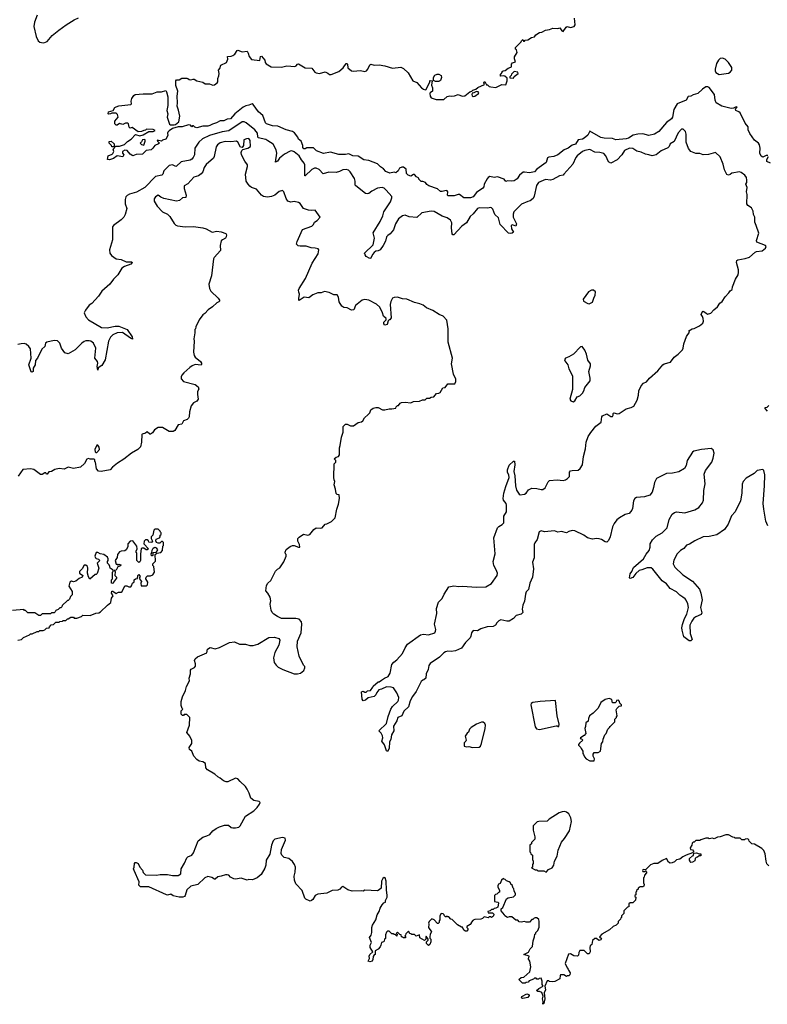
# Model space of a CAD drawing. Extents: x 2206940 to 2356632, y 511582 to 673215.
# Tile 11 of 228: x 2251646 to 2260547, y 532330 to 544055. Entities that reach past the tile are written whole.
import ezdxf

# ---------------------------------------------------------------- set-up
doc = ezdxf.new("R2010")
doc.units = 0

msp = doc.modelspace()

# ---------------------------------------------------------------- linework, layer by layer
at = {"layer": '0CON10XD'}
for points in [[(2251853, 544107), (2251821, 544025), (2251816, 543975), (2251843, 543853), (2251865, 543802), (2251885, 543786), (2251905, 543782), (2251935, 543781), (2251975, 543794), (2252034, 543866), (2252111, 543929), (2252200, 543995), (2252295, 544052), (2252347, 544077)], [(2256819, 541959), (2256747, 541957), (2256740, 541965), (2256742, 542005), (2256735, 542018), (2256725, 542022), (2256675, 542008), (2256658, 542008), (2256622, 542042), (2256516, 542076), (2256494, 542094), (2256477, 542117), (2256445, 542130), (2256425, 542130), (2256400, 542155), (2256398, 542168), (2256370, 542185), (2256345, 542210), (2256335, 542210), (2256305, 542192), (2256270, 542205), (2256252, 542225), (2256248, 542275), (2256215, 542298), (2256195, 542298), (2256170, 542285), (2256152, 542255), (2256125, 542232), (2256105, 542238), (2256055, 542228), (2256005, 542248), (2255979, 542279), (2255942, 542302), (2255907, 542337), (2255805, 542377), (2255745, 542387), (2255675, 542428), (2255613, 542433), (2255565, 542458), (2255525, 542450), (2255445, 542449), (2255345, 542476), (2255262, 542462), (2255180, 542495), (2255145, 542530), (2255065, 542528), (2255045, 542518), (2255028, 542518), (2255018, 542535), (2255017, 542557), (2254997, 542607), (2254965, 542632), (2254958, 542655), (2254918, 542708), (2254895, 542724), (2254820, 542745), (2254719, 542789), (2254655, 542791), (2254585, 542816), (2254574, 542825), (2254540, 542915), (2254489, 542959), (2254426, 543046), (2254415, 543053), (2254374, 543036), (2254340, 543030), (2254308, 543012), (2254208, 542932), (2254155, 542874), (2254115, 542872), (2254075, 542852), (2254035, 542851), (2253990, 542825), (2253940, 542810), (2253912, 542795), (2253885, 542788), (2253825, 542788), (2253755, 542769), (2253730, 542775), (2253715, 542790), (2253705, 542790), (2253695, 542780), (2253678, 542798), (2253655, 542802), (2253581, 542779), (2253535, 542779), (2253465, 542760), (2253427, 542733), (2253412, 542715), (2253408, 542705), (2253410, 542675), (2253386, 542634), (2253348, 542622), (2253335, 542610), (2253285, 542620), (2253288, 542608), (2253310, 542585), (2253300, 542575), (2253255, 542558), (2253233, 542525), (2253210, 542505), (2253152, 542498), (2253107, 542453), (2253035, 542448), (2252995, 542432), (2252962, 542452), (2252925, 542498), (2252898, 542502), (2252872, 542485), (2252870, 542465), (2252888, 542445), (2252875, 542422), (2252808, 542432), (2252765, 542402), (2252715, 542388), (2252692, 542392), (2252700, 542435), (2252747, 542453), (2252757, 542463), (2252768, 542485), (2252760, 542515), (2252792, 542548), (2252835, 542550), (2252895, 542568), (2252930, 542605), (2252975, 542633), (2253025, 542688), (2253075, 542670), (2253118, 542682), (2253185, 542722), (2253235, 542723), (2253260, 542735), (2253235, 542748), (2253155, 542750), (2253145, 542740), (2253123, 542737), (2253095, 542722), (2253055, 542718), (2252985, 542770), (2252960, 542765), (2252950, 542775), (2252940, 542815), (2252932, 542822), (2252908, 542822), (2252875, 542808), (2252835, 542818), (2252805, 542800), (2252795, 542800), (2252780, 542815), (2252780, 542845), (2252820, 542895), (2252810, 542925), (2252795, 542940), (2252745, 542940), (2252728, 542932), (2252705, 542930), (2252700, 542935), (2252705, 542958), (2252758, 542972), (2252781, 543009), (2252795, 543018), (2252825, 543028), (2252970, 543045), (2252978, 543055), (2252973, 543085), (2252983, 543115), (2253005, 543152), (2253022, 543165), (2253116, 543174), (2253225, 543174), (2253285, 543197), (2253335, 543196), (2253385, 543210), (2253396, 543195), (2253409, 543135), (2253411, 543035), (2253398, 542975), (2253411, 542935), (2253404, 542895), (2253420, 542835), (2253431, 542811), (2253442, 542802), (2253485, 542802), (2253502, 542808), (2253542, 542838), (2253554, 542905), (2253538, 542978), (2253521, 543025), (2253527, 543065), (2253521, 543145), (2253528, 543205), (2253505, 543270), (2253504, 543325), (2253515, 543340), (2253545, 543338), (2253575, 543358), (2253635, 543360), (2253650, 543355), (2253665, 543342), (2253685, 543340), (2253712, 543348), (2253725, 543346), (2253755, 543327), (2253825, 543310), (2253855, 543292), (2253905, 543293), (2253947, 543277), (2253965, 543280), (2253998, 543302), (2254006, 543315), (2254006, 543354), (2254018, 543385), (2254020, 543415), (2254012, 543455), (2254030, 543475), (2254040, 543515), (2254107, 543545), (2254123, 543583), (2254122, 543618), (2254165, 543621), (2254185, 543629), (2254206, 543644), (2254235, 543688), (2254245, 543692), (2254295, 543672), (2254355, 543680), (2254368, 543658), (2254378, 543615), (2254405, 543580), (2254505, 543570), (2254513, 543617), (2254525, 543620), (2254563, 543575), (2254570, 543545), (2254581, 543531), (2254640, 543495), (2254765, 543491), (2254825, 543507), (2254921, 543499), (2254936, 543504), (2254954, 543526), (2254965, 543530), (2255045, 543481), (2255125, 543477), (2255160, 543430), (2255175, 543421), (2255215, 543416), (2255285, 543436), (2255315, 543418), (2255335, 543403), (2255355, 543401), (2255445, 543437), (2255498, 543482), (2255535, 543532), (2255545, 543532), (2255550, 543525), (2255555, 543482), (2255596, 543446), (2255615, 543441), (2255705, 543448), (2255755, 543440), (2255774, 543446), (2255792, 543465), (2255813, 543517), (2255826, 543524), (2255865, 543514), (2255925, 543516), (2255995, 543506), (2256085, 543479), (2256185, 543489), (2256215, 543473), (2256272, 543422), (2256325, 543326), (2256375, 543307), (2256430, 543245), (2256455, 543228), (2256475, 543221), (2256486, 543224), (2256530, 543315), (2256530, 543325), (2256535, 543330), (2256558, 543328), (2256548, 543275), (2256560, 543245), (2256560, 543205), (2256534, 543186), (2256530, 543175), (2256533, 543145), (2256545, 543123), (2256605, 543106), (2256695, 543104), (2256735, 543141), (2256768, 543148), (2256785, 543144), (2256823, 543147), (2256865, 543163), (2256915, 543143), (2256945, 543150), (2257005, 543194), (2257028, 543202), (2257043, 543217), (2257075, 543229), (2257102, 543248), (2257180, 543285), (2257172, 543305), (2257185, 543320), (2257205, 543280), (2257215, 543280), (2257235, 543260), (2257255, 543254), (2257315, 543248), (2257385, 543283), (2257435, 543280), (2257448, 543325), (2257448, 543358), (2257422, 543382), (2257405, 543388), (2257375, 543382), (2257368, 543395), (2257390, 543425), (2257392, 543438), (2257403, 543447), (2257425, 543448), (2257462, 543478), (2257495, 543490), (2257500, 543495), (2257500, 543525), (2257515, 543540), (2257550, 543555), (2257538, 543588), (2257538, 543612), (2257568, 543665), (2257560, 543695), (2257550, 543705), (2257550, 543725), (2257618, 543792), (2257620, 543805), (2257635, 543820), (2257645, 543800), (2257655, 543800), (2257665, 543810), (2257696, 543814), (2257738, 543842), (2257775, 543850), (2257790, 543875), (2257835, 543902), (2257862, 543908), (2257905, 543932), (2257955, 543938), (2257994, 543956), (2258055, 543952), (2258075, 543960), (2258101, 543921), (2258115, 543913), (2258154, 543966), (2258165, 543972), (2258205, 543964), (2258248, 543972), (2258258, 543995), (2258252, 544075)], [(2259975, 543404), (2260085, 543418), (2260105, 543429), (2260126, 543455), (2260123, 543485), (2260087, 543545), (2260045, 543584), (2260015, 543596), (2259986, 543594), (2259966, 543575), (2259943, 543535), (2259926, 543465), (2259926, 543445), (2259936, 543426), (2259975, 543404)], [(2256633, 543317), (2256597, 543317), (2256572, 543332), (2256573, 543367), (2256590, 543395), (2256615, 543408), (2256635, 543408), (2256665, 543390), (2256668, 543365), (2256655, 543330), (2256645, 543322), (2256633, 543317)], [(2257525, 543360), (2257532, 543378), (2257580, 543415), (2257575, 543430), (2257535, 543440), (2257500, 543405), (2257498, 543392), (2257480, 543375), (2257482, 543362), (2257525, 543360)], [(2260555, 542437), (2260535, 542437), (2260495, 542417), (2260475, 542428), (2260457, 542465), (2260464, 542525), (2260456, 542566), (2260444, 542585), (2260395, 542619), (2260340, 542700), (2260321, 542745), (2260320, 542780), (2260285, 542823), (2260224, 542944), (2260208, 542958), (2260172, 542975), (2260170, 542995), (2260190, 543015), (2260175, 543018), (2260145, 543000), (2260115, 542997), (2260004, 543024), (2259939, 543065), (2259927, 543097), (2259918, 543165), (2259855, 543247), (2259840, 543255), (2259816, 543254), (2259775, 543229), (2259721, 543175), (2259665, 543161), (2259635, 543144), (2259605, 543142), (2259582, 543098), (2259475, 543053), (2259435, 542985), (2259417, 542895), (2259407, 542875), (2259345, 542829), (2259255, 542722), (2259205, 542692), (2259135, 542674), (2259065, 542694), (2259005, 542693), (2258952, 542678), (2258896, 542645), (2258867, 542635), (2258745, 542623), (2258705, 542641), (2258604, 542644), (2258565, 542654), (2258435, 542726), (2258409, 542681), (2258366, 542645), (2258345, 542633), (2258295, 542623), (2258265, 542573), (2258225, 542561), (2258176, 542524), (2258128, 542505), (2258053, 542447), (2258005, 542426), (2257945, 542417), (2257930, 542410), (2257914, 542355), (2257805, 542275), (2257776, 542245), (2257715, 542233), (2257655, 542241), (2257642, 542238), (2257597, 542205), (2257569, 542161), (2257534, 542136), (2257505, 542131), (2257455, 542138), (2257435, 542130), (2257414, 542154), (2257335, 542183), (2257295, 542177), (2257245, 542187), (2257224, 542176), (2257212, 542158), (2257178, 542095), (2257173, 542065), (2257162, 542048), (2257083, 541997), (2257046, 541944), (2257015, 541933), (2256935, 541932), (2256884, 541974), (2256865, 541974), (2256819, 541959)], [(2257045, 543140), (2257065, 543144), (2257110, 543175), (2257113, 543185), (2257106, 543195), (2257085, 543200), (2257055, 543184), (2257035, 543182), (2257031, 543165), (2257035, 543148), (2257045, 543140)], [(2260414, 541604), (2260397, 541645), (2260397, 541705), (2260382, 541735), (2260378, 541775), (2260358, 541815), (2260314, 541844), (2260304, 541864), (2260308, 541975), (2260298, 542005), (2260308, 542055), (2260292, 542095), (2260302, 542118), (2260302, 542145), (2260298, 542175), (2260280, 542205), (2260235, 542236), (2260215, 542242), (2260125, 542227), (2260105, 542210), (2260085, 542203), (2260065, 542210), (2260036, 542266), (2260021, 542335), (2259985, 542420), (2259932, 542472), (2259845, 542448), (2259785, 542444), (2259745, 542460), (2259695, 542462), (2259636, 542486), (2259610, 542520), (2259583, 542595), (2259583, 542693), (2259573, 542725), (2259545, 542753), (2259525, 542750), (2259485, 542707), (2259437, 542603), (2259392, 542575), (2259377, 542545), (2259361, 542529), (2259285, 542492), (2259225, 542446), (2259175, 542434), (2259135, 542447), (2259095, 542452), (2259045, 542477), (2258995, 542491), (2258945, 542521), (2258905, 542525), (2258845, 542497), (2258815, 542445), (2258761, 542385), (2258685, 542348), (2258655, 542363), (2258625, 542435), (2258600, 542460), (2258555, 542475), (2258495, 542476), (2258435, 542508), (2258373, 542497), (2258345, 542487), (2258282, 542435), (2258267, 542413), (2258233, 542335), (2258126, 542214), (2258115, 542205), (2258072, 542195), (2257995, 542151), (2257965, 542146), (2257905, 542151), (2257824, 542116), (2257801, 542079), (2257772, 541955), (2257758, 541925), (2257725, 541896), (2257695, 541891), (2257622, 541858), (2257531, 541765), (2257521, 541739), (2257523, 541705), (2257561, 541625), (2257553, 541597), (2257515, 541612), (2257499, 541605), (2257503, 541563), (2257524, 541525), (2257509, 541511), (2257485, 541507), (2257464, 541514), (2257365, 541615), (2257345, 541695), (2257305, 541735), (2257278, 541798), (2257265, 541814), (2257255, 541818), (2257215, 541812), (2257116, 541814), (2257095, 541805), (2257047, 541745), (2257009, 541711), (2256965, 541635), (2256911, 541595), (2256815, 541495), (2256805, 541495), (2256797, 541505), (2256788, 541575), (2256790, 541635), (2256777, 541667), (2256735, 541695), (2256675, 541715), (2256579, 541769), (2256545, 541775), (2256435, 541755), (2256375, 541700), (2256285, 541707), (2256235, 541726), (2256205, 541720), (2256158, 541685), (2256120, 541625), (2256095, 541554), (2256058, 541505), (2256028, 541485), (2256015, 541469), (2256002, 541418), (2255975, 541367), (2255936, 541315), (2255915, 541302), (2255885, 541297), (2255865, 541282), (2255845, 541258), (2255825, 541214), (2255815, 541211), (2255772, 541235), (2255758, 541255), (2255753, 541275), (2255853, 541375), (2255870, 541455), (2255853, 541517), (2255937, 541653), (2255970, 541720), (2255982, 541765), (2256062, 541885), (2256078, 541935), (2256075, 541948), (2256010, 542025), (2255985, 542047), (2255963, 542057), (2255905, 542047), (2255838, 542012), (2255805, 541986), (2255785, 541980), (2255765, 541985), (2255647, 542075), (2255641, 542085), (2255642, 542132), (2255632, 542165), (2255582, 542245), (2255559, 542265), (2255535, 542270), (2255495, 542267), (2255455, 542248), (2255415, 542237), (2255325, 542240), (2255258, 542218), (2255213, 542273), (2255176, 542286), (2255155, 542286), (2255125, 542272), (2255046, 542195), (2255040, 542195), (2255043, 542325), (2255035, 542345), (2255000, 542385), (2254974, 542435), (2254915, 542482), (2254885, 542492), (2254865, 542491), (2254801, 542455), (2254741, 542405), (2254715, 542369), (2254690, 542360), (2254709, 542465), (2254701, 542505), (2254664, 542574), (2254602, 542612), (2254575, 542628), (2254487, 542647), (2254480, 542660), (2254476, 542705), (2254445, 542745), (2254344, 542825), (2254317, 542837), (2254295, 542837), (2254135, 542732), (2254055, 542719), (2253905, 542675), (2253824, 542636), (2253780, 542595), (2253732, 542525), (2253726, 542445), (2253713, 542415), (2253696, 542394), (2253675, 542383), (2253568, 542362), (2253515, 542311), (2253505, 542308), (2253465, 542327), (2253425, 542318), (2253364, 542255), (2253352, 542215), (2253338, 542202), (2253265, 542189), (2253135, 542056), (2253037, 542003), (2252952, 541978), (2252925, 541963), (2252912, 541945), (2252903, 541915), (2252903, 541863), (2252922, 541805), (2252903, 541735), (2252886, 541705), (2252855, 541671), (2252764, 541606), (2252751, 541589), (2252751, 541435), (2252715, 541315), (2252719, 541275), (2252739, 541245), (2252795, 541206), (2252855, 541198), (2252915, 541173), (2252980, 541170), (2252984, 541164), (2252971, 541145), (2252895, 541115), (2252862, 541098), (2252815, 541017), (2252765, 540965), (2252718, 540905), (2252625, 540822), (2252585, 540764), (2252505, 540677), (2252474, 540656), (2252428, 540595), (2252414, 540565), (2252434, 540515), (2252465, 540479), (2252619, 540389), (2252687, 540387), (2252785, 540405), (2252825, 540406), (2252927, 540367), (2252985, 540278), (2252988, 540252), (2252965, 540261), (2252871, 540331), (2252805, 540325), (2252755, 540303), (2252726, 540275), (2252705, 540225), (2252665, 540005), (2252625, 539938), (2252582, 539908), (2252575, 539880), (2252570, 539925), (2252578, 539965), (2252572, 539985), (2252542, 540025), (2252552, 540145), (2252525, 540203), (2252495, 540225), (2252475, 540231), (2252435, 540232), (2252415, 540224), (2252385, 540202), (2252305, 540122), (2252225, 540076), (2252185, 540087), (2252145, 540145), (2252125, 540203), (2252095, 540232), (2252055, 540236), (2251971, 540215), (2251955, 540202), (2251944, 540165), (2251910, 540130), (2251860, 540025), (2251836, 539995), (2251831, 539945), (2251806, 539905), (2251805, 539865), (2251795, 539858), (2251782, 539862), (2251755, 539945), (2251783, 540025), (2251775, 540135), (2251756, 540165), (2251725, 540191), (2251698, 540198), (2251664, 540196), (2251625, 540187)], [(2254678, 536702), (2254730, 536685), (2254742, 536665), (2254733, 536605), (2254685, 536518), (2254668, 536455), (2254675, 536402), (2254698, 536368), (2254724, 536344), (2254778, 536315), (2254915, 536264), (2254955, 536264), (2254988, 536275), (2255028, 536305), (2255042, 536335), (2255042, 536352), (2255025, 536370), (2254972, 536475), (2254948, 536585), (2254952, 536655), (2254996, 536754), (2255007, 536855), (2255003, 536885), (2254972, 536915), (2254935, 536926), (2254765, 536926), (2254715, 536947), (2254672, 536975), (2254653, 536995), (2254642, 537022), (2254630, 537095), (2254638, 537135), (2254627, 537177), (2254602, 537225), (2254578, 537255), (2254585, 537318), (2254602, 537345), (2254638, 537375), (2254692, 537488), (2254715, 537512), (2254743, 537527), (2254791, 537599), (2254818, 537665), (2254820, 537685), (2254810, 537695), (2254808, 537715), (2254817, 537745), (2254865, 537783), (2254895, 537792), (2254915, 537792), (2254965, 537772), (2254980, 537775), (2254978, 537805), (2254958, 537845), (2254958, 537875), (2254975, 537892), (2255025, 537928), (2255075, 537918), (2255100, 537925), (2255148, 537985), (2255175, 538002), (2255225, 537998), (2255248, 538002), (2255282, 538048), (2255305, 538052), (2255360, 538080), (2255402, 538125), (2255424, 538226), (2255443, 538285), (2255452, 538355), (2255448, 538398), (2255425, 538400), (2255413, 538413), (2255408, 538465), (2255392, 538515), (2255400, 538555), (2255390, 538575), (2255388, 538605), (2255390, 538765), (2255410, 538785), (2255412, 538795), (2255410, 538805), (2255390, 538825), (2255415, 538847), (2255440, 538855), (2255452, 538875), (2255452, 538955), (2255462, 538985), (2255478, 539085), (2255498, 539145), (2255498, 539212), (2255525, 539240), (2255545, 539240), (2255585, 539220), (2255622, 539218), (2255675, 539260), (2255715, 539268), (2255733, 539277), (2255752, 539315), (2255795, 539353), (2255814, 539375), (2255825, 539408), (2255853, 539427), (2255885, 539438), (2255915, 539438), (2255965, 539408), (2255995, 539408), (2256045, 539422), (2256075, 539420), (2256125, 539430), (2256130, 539445), (2256145, 539460), (2256155, 539460), (2256175, 539490), (2256193, 539497), (2256235, 539500), (2256305, 539492), (2256335, 539510), (2256405, 539512), (2256443, 539527), (2256475, 539530), (2256495, 539550), (2256525, 539550), (2256545, 539560), (2256577, 539563), (2256607, 539603), (2256635, 539606), (2256653, 539615), (2256685, 539670), (2256710, 539675), (2256743, 539717), (2256825, 539720), (2256830, 539725), (2256838, 539745), (2256837, 539775), (2256811, 539835), (2256787, 539955), (2256800, 540025), (2256746, 540214), (2256748, 540375), (2256730, 540475), (2256690, 540525), (2256640, 540545), (2256565, 540592), (2256490, 540625), (2256450, 540655), (2256412, 540672), (2256345, 540688), (2256255, 540728), (2256205, 540732), (2256145, 540750), (2256105, 540748), (2256085, 540738), (2256065, 540700), (2256059, 540665), (2256067, 540503), (2256055, 540480), (2256045, 540480), (2256032, 540468), (2256020, 540425), (2255995, 540418), (2255983, 540433), (2255982, 540455), (2256008, 540482), (2256008, 540495), (2255977, 540525), (2255967, 540565), (2255935, 540630), (2255895, 540669), (2255805, 540716), (2255755, 540723), (2255722, 540715), (2255645, 540652), (2255625, 540598), (2255596, 540594), (2255545, 540623), (2255505, 540626), (2255483, 540645), (2255450, 540695), (2255442, 540752), (2255425, 540780), (2255385, 540778), (2255330, 540805), (2255275, 540817), (2255236, 540804), (2255195, 540802), (2255135, 540778), (2255087, 540743), (2255035, 540752), (2254975, 540712), (2254970, 540715), (2254970, 540735), (2254976, 540786), (2254968, 540812), (2254967, 540835), (2254974, 540855), (2255050, 540975), (2255127, 541155), (2255200, 541265), (2255208, 541315), (2255200, 541325), (2255166, 541336), (2255115, 541338), (2255055, 541358), (2254985, 541358), (2254963, 541363), (2254943, 541383), (2254948, 541415), (2255015, 541558), (2255125, 541597), (2255143, 541615), (2255158, 541645), (2255188, 541662), (2255222, 541705), (2255165, 541788), (2255115, 541782), (2255085, 541787), (2255025, 541807), (2254986, 541865), (2254965, 541880), (2254915, 541891), (2254875, 541882), (2254839, 541895), (2254817, 541927), (2254793, 542005), (2254775, 542020), (2254735, 542008), (2254685, 541964), (2254645, 541949), (2254595, 541941), (2254548, 541948), (2254524, 541965), (2254467, 542037), (2254408, 542058), (2254385, 542074), (2254366, 542096), (2254344, 542134), (2254336, 542215), (2254360, 542305), (2254360, 542325), (2254325, 542372), (2254287, 542447), (2254283, 542473), (2254292, 542498), (2254302, 542508), (2254361, 542525), (2254395, 542544), (2254389, 542615), (2254375, 542640), (2254345, 542638), (2254316, 542624), (2254311, 542555), (2254295, 542532), (2254275, 542537), (2254243, 542595), (2254227, 542607), (2254159, 542601), (2254094, 542606), (2254033, 542587), (2254000, 542565), (2253985, 542542), (2253962, 542425), (2253953, 542405), (2253865, 542330), (2253843, 542295), (2253828, 542245), (2253805, 542219), (2253775, 542196), (2253720, 542180), (2253650, 542100), (2253603, 542077), (2253604, 542046), (2253628, 541965), (2253625, 541937), (2253586, 541934), (2253550, 541900), (2253512, 541892), (2253364, 541924), (2253325, 541942), (2253295, 541967), (2253262, 541945), (2253248, 541922), (2253248, 541895), (2253284, 541834), (2253345, 541768), (2253405, 541738), (2253435, 541712), (2253485, 541628), (2253505, 541610), (2253525, 541601), (2253615, 541589), (2253715, 541592), (2253825, 541578), (2253865, 541564), (2253936, 541526), (2253995, 541537), (2254045, 541527), (2254099, 541509), (2254110, 541495), (2254105, 541470), (2254096, 541454), (2254060, 541435), (2254045, 541420), (2254032, 541365), (2254038, 541305), (2253960, 541225), (2253953, 541207), (2253928, 541005), (2253900, 540905), (2253908, 540855), (2253923, 540823), (2254010, 540740), (2254026, 540716), (2254027, 540705), (2254016, 540694), (2253992, 540685), (2253943, 540637), (2253891, 540599), (2253850, 540555), (2253825, 540540), (2253785, 540480), (2253743, 540397), (2253740, 540375), (2253730, 540365), (2253732, 540325), (2253719, 540255), (2253722, 540225), (2253714, 540094), (2253723, 540055), (2253737, 540035), (2253799, 539985), (2253812, 539965), (2253812, 539948), (2253805, 539942), (2253735, 539948), (2253700, 539935), (2253670, 539915), (2253601, 539849), (2253575, 539820), (2253568, 539802), (2253568, 539778), (2253595, 539748), (2253735, 539710), (2253773, 539683), (2253778, 539655), (2253764, 539626), (2253763, 539593), (2253772, 539535), (2253756, 539514), (2253715, 539492), (2253687, 539455), (2253667, 539387), (2253663, 539327), (2253655, 539310), (2253640, 539295), (2253595, 539278), (2253575, 539240), (2253535, 539232), (2253495, 539162), (2253475, 539152), (2253425, 539152), (2253347, 539197), (2253295, 539200), (2253251, 539169), (2253228, 539135), (2253205, 539118), (2253195, 539120), (2253165, 539148), (2253145, 539132), (2253105, 539120), (2253100, 539115), (2253098, 539025), (2253083, 538967), (2253053, 538937), (2252976, 538894), (2252885, 538823), (2252809, 538775), (2252750, 538725), (2252725, 538693), (2252615, 538673), (2252585, 538680), (2252562, 538705), (2252548, 538785), (2252540, 538795), (2252540, 538815), (2252535, 538820), (2252485, 538820), (2252465, 538828), (2252445, 538820), (2252419, 538771), (2252372, 538728), (2252285, 538712), (2252225, 538728), (2252200, 538715), (2252175, 538702), (2252115, 538710), (2252065, 538700), (2252027, 538673), (2251995, 538670), (2251975, 538642), (2251964, 538644), (2251957, 538657), (2251945, 538658), (2251915, 538638), (2251895, 538640), (2251815, 538700), (2251775, 538708), (2251685, 538700), (2251629, 538621)], [(2252765, 542540), (2252742, 542542), (2252740, 542555), (2252710, 542585), (2252710, 542605), (2252735, 542608), (2252770, 542575), (2252770, 542545), (2252765, 542540)], [(2253125, 542560), (2253142, 542608), (2253142, 542622), (2253135, 542628), (2253110, 542625), (2253098, 542602), (2253080, 542585), (2253095, 542570), (2253125, 542560)], [(2260585, 542346), (2260541, 542365), (2260540, 542390), (2260560, 542425)], [(2260555, 538029), (2260531, 538085), (2260505, 538225), (2260498, 538295), (2260514, 538505), (2260516, 538636), (2260507, 538685), (2260495, 538698), (2260425, 538686), (2260390, 538650), (2260295, 538597), (2260260, 538555), (2260247, 538525), (2260245, 538415), (2260227, 538325), (2260163, 538195), (2260120, 538145), (2260083, 538047), (2260037, 537985), (2259945, 537919), (2259855, 537900), (2259783, 537897), (2259685, 537851), (2259620, 537810), (2259585, 537798), (2259552, 537758), (2259514, 537735), (2259475, 537694), (2259433, 537617), (2259425, 537575), (2259445, 537534), (2259543, 537443), (2259658, 537368), (2259738, 537275), (2259756, 537225), (2259771, 537145), (2259752, 537055), (2259768, 536992), (2259759, 536971), (2259695, 536944), (2259673, 536927), (2259647, 536893), (2259624, 536846), (2259628, 536745), (2259651, 536675), (2259635, 536657), (2259615, 536660), (2259552, 536705), (2259532, 536785), (2259530, 536815), (2259537, 536853), (2259561, 536925), (2259590, 536975), (2259608, 537055), (2259599, 537099), (2259582, 537142), (2259569, 537159), (2259540, 537180), (2259505, 537203), (2259465, 537241), (2259392, 537282), (2259346, 537336), (2259294, 537374), (2259185, 537513), (2259165, 537527), (2259115, 537528), (2259055, 537503), (2259023, 537497), (2258981, 537459), (2258945, 537412), (2258915, 537400), (2258907, 537407), (2258914, 537455), (2258936, 537484), (2258955, 537531), (2259074, 537635), (2259105, 537690), (2259140, 537735), (2259152, 537775), (2259151, 537815), (2259180, 537860), (2259224, 537905), (2259294, 537945), (2259354, 538005), (2259379, 538105), (2259413, 538167), (2259442, 538188), (2259465, 538196), (2259565, 538184), (2259685, 538218), (2259733, 538245), (2259775, 538300), (2259786, 538335), (2259791, 538449), (2259806, 538526), (2259794, 538645), (2259813, 538687), (2259886, 538785), (2259904, 538835), (2259914, 538895), (2259904, 538934), (2259878, 538948), (2259765, 538937), (2259672, 538918), (2259657, 538905), (2259593, 538805), (2259582, 538748), (2259560, 538710), (2259495, 538669), (2259418, 538655), (2259345, 538652), (2259227, 538593), (2259204, 538545), (2259194, 538485), (2259175, 538430), (2259147, 538393), (2259085, 538374), (2258990, 538365), (2258968, 538352), (2258954, 538325), (2258941, 538235), (2258933, 538215), (2258904, 538176), (2258855, 538161), (2258786, 538125), (2258755, 538101), (2258723, 538057), (2258704, 538015), (2258677, 537895), (2258656, 537855), (2258636, 537834), (2258615, 537838), (2258574, 537864), (2258545, 537874), (2258515, 537878), (2258465, 537870), (2258405, 537884), (2258364, 537915), (2258255, 537967), (2258225, 537971), (2258185, 537959), (2258155, 537944), (2258095, 537959), (2258055, 537954), (2258015, 537967), (2257895, 537958), (2257855, 537967), (2257829, 537955), (2257807, 537865), (2257779, 537825), (2257773, 537807), (2257771, 537645), (2257751, 537595), (2257762, 537515), (2257752, 537418), (2257718, 537345), (2257705, 537270), (2257678, 537242), (2257668, 537215), (2257655, 537132), (2257635, 537085), (2257627, 537035), (2257636, 536995), (2257615, 536974), (2257559, 536961), (2257527, 536925), (2257475, 536892), (2257445, 536892), (2257375, 536908), (2257350, 536895), (2257328, 536872), (2257312, 536845), (2257285, 536828), (2257213, 536827), (2257138, 536802), (2257095, 536776), (2257045, 536780), (2257024, 536755), (2257018, 536712), (2257009, 536695), (2256955, 536639), (2256905, 536572), (2256835, 536539), (2256785, 536531), (2256745, 536536), (2256715, 536528), (2256694, 536515), (2256646, 536464), (2256532, 536388), (2256516, 536364), (2256509, 536315), (2256487, 536265), (2256480, 536215), (2256458, 536192), (2256445, 536190), (2256427, 536173), (2256366, 536055), (2256322, 535995), (2256296, 535945), (2256275, 535874), (2256221, 535819), (2256195, 535767), (2256150, 535745), (2256137, 535705), (2256117, 535675), (2256097, 535643), (2256102, 535585), (2256072, 535538), (2256066, 535485), (2256050, 535455), (2256047, 535375), (2256025, 535340), (2256015, 535350), (2255990, 535420), (2255956, 535465), (2255969, 535505), (2255966, 535526), (2255949, 535559), (2255922, 535585), (2256014, 535675), (2256032, 535758), (2256064, 535845), (2256086, 535875), (2256150, 535935), (2256158, 535952), (2256159, 535985), (2256135, 536038), (2256098, 536098), (2256068, 536108), (2256015, 536110), (2255955, 536082), (2255924, 536076), (2255898, 536045), (2255887, 536015), (2255865, 535997), (2255795, 535980), (2255765, 535952), (2255734, 535944), (2255722, 535962), (2255715, 536050), (2255735, 536058), (2255755, 536048), (2255772, 536048), (2255788, 536062), (2255822, 536068), (2255850, 536105), (2255855, 536118), (2255915, 536170), (2255925, 536170), (2255955, 536188), (2255988, 536215), (2256035, 536232), (2256058, 536272), (2256076, 536375), (2256101, 536405), (2256137, 536433), (2256203, 536507), (2256236, 536575), (2256265, 536619), (2256420, 536730), (2256455, 536736), (2256515, 536730), (2256587, 536753), (2256597, 536775), (2256599, 536795), (2256586, 536855), (2256614, 536985), (2256608, 537045), (2256631, 537119), (2256676, 537164), (2256700, 537215), (2256755, 537301), (2256815, 537314), (2256875, 537305), (2256919, 537311), (2257085, 537298), (2257195, 537300), (2257265, 537340), (2257330, 537435), (2257333, 537465), (2257320, 537505), (2257293, 537555), (2257284, 537604), (2257307, 537695), (2257291, 537885), (2257333, 538005), (2257349, 538021), (2257392, 538045), (2257409, 538065), (2257409, 538141), (2257442, 538195), (2257443, 538275), (2257437, 538295), (2257407, 538335), (2257404, 538355), (2257412, 538415), (2257433, 538495), (2257473, 538605), (2257470, 538630), (2257453, 538667), (2257453, 538695), (2257475, 538752), (2257525, 538796), (2257536, 538796), (2257542, 538755), (2257530, 538675), (2257541, 538625), (2257550, 538505), (2257563, 538453), (2257593, 538405), (2257605, 538397), (2257657, 538403), (2257675, 538416), (2257705, 538456), (2257743, 538477), (2257805, 538474), (2257855, 538460), (2257875, 538462), (2257901, 538479), (2257938, 538552), (2257955, 538567), (2258045, 538574), (2258115, 538567), (2258145, 538574), (2258170, 538590), (2258191, 538615), (2258194, 538666), (2258205, 538681), (2258225, 538688), (2258295, 538692), (2258321, 538709), (2258347, 538755), (2258358, 538852), (2258384, 538945), (2258392, 539025), (2258415, 539090), (2258445, 539140), (2258506, 539215), (2258568, 539262), (2258578, 539325), (2258584, 539336), (2258635, 539360), (2258685, 539331), (2258705, 539330), (2258713, 539345), (2258710, 539365), (2258718, 539372), (2258762, 539362), (2258785, 539366), (2258865, 539421), (2258925, 539436), (2258957, 539453), (2258998, 539525), (2259014, 539585), (2259018, 539635), (2259046, 539695), (2259075, 539725), (2259107, 539743), (2259145, 539788), (2259244, 539875), (2259305, 539946), (2259318, 539955), (2259395, 539976), (2259438, 540035), (2259485, 540072), (2259536, 540125), (2259546, 540145), (2259552, 540195), (2259586, 540284), (2259620, 540335), (2259612, 540348), (2259652, 540375), (2259675, 540379), (2259741, 540409), (2259779, 540441), (2259786, 540464), (2259782, 540495), (2259775, 540522), (2259759, 540545), (2259775, 540582), (2259785, 540583), (2259816, 540566), (2259835, 540548), (2259875, 540562), (2259911, 540599), (2259956, 540634), (2259981, 540679), (2260009, 540701), (2260044, 540756), (2260089, 540801), (2260104, 540826), (2260127, 540843), (2260132, 540875), (2260169, 540965), (2260199, 541015), (2260206, 541044), (2260204, 541075), (2260180, 541165), (2260184, 541186), (2260195, 541197), (2260285, 541210), (2260334, 541226), (2260403, 541287), (2260420, 541295), (2260487, 541303), (2260527, 541335), (2260532, 541355), (2260525, 541368), (2260423, 541405), (2260418, 541425), (2260446, 541514), (2260414, 541604)], [(2258425, 540673), (2258465, 540693), (2258480, 540740), (2258499, 540775), (2258500, 540815), (2258476, 540836), (2258455, 540833), (2258420, 540815), (2258353, 540725), (2258358, 540705), (2258410, 540675), (2258425, 540673)], [(2258235, 539504), (2258255, 539518), (2258285, 539562), (2258315, 539577), (2258345, 539609), (2258361, 539635), (2258373, 539677), (2258439, 539755), (2258440, 539785), (2258422, 539865), (2258444, 539935), (2258443, 539955), (2258411, 540001), (2258395, 540072), (2258375, 540120), (2258342, 540162), (2258325, 540158), (2258239, 540071), (2258185, 540040), (2258144, 540026), (2258131, 540005), (2258135, 539991), (2258171, 539945), (2258185, 539897), (2258226, 539815), (2258229, 539651), (2258197, 539535), (2258208, 539518), (2258235, 539504)], [(2260550, 539395), (2260520, 539425), (2260520, 539435), (2260545, 539440), (2260565, 539460)], [(2252555, 538900), (2252565, 538902), (2252598, 538935), (2252592, 538965), (2252575, 538988), (2252565, 538990), (2252542, 538935), (2252545, 538910), (2252555, 538900)], [(2251623, 536667), (2251667, 536673), (2251692, 536698), (2251765, 536730), (2251775, 536740), (2251795, 536740), (2251855, 536770), (2251875, 536770), (2251885, 536780), (2251927, 536783), (2251945, 536790), (2251965, 536810), (2251997, 536813), (2252000, 536825), (2252022, 536848), (2252048, 536852), (2252075, 536880), (2252115, 536880), (2252125, 536890), (2252157, 536893), (2252165, 536900), (2252195, 536900), (2252215, 536920), (2252225, 536920), (2252255, 536940), (2252285, 536940), (2252295, 536930), (2252325, 536930), (2252382, 536948), (2252398, 536962), (2252485, 536960), (2252553, 536987), (2252587, 536993), (2252610, 537005), (2252690, 537085), (2252730, 537115), (2252740, 537165), (2252760, 537195), (2252738, 537225), (2252745, 537250), (2252755, 537250), (2252795, 537220), (2252824, 537236), (2252853, 537237), (2252866, 537244), (2252898, 537312), (2252922, 537312), (2252945, 537300), (2252968, 537302), (2252978, 537312), (2252990, 537345), (2253008, 537362), (2253010, 537385), (2253025, 537398), (2253048, 537402), (2253053, 537437), (2253065, 537450), (2253080, 537425), (2253070, 537405), (2253072, 537395), (2253098, 537365), (2253090, 537345), (2253092, 537312), (2253155, 537312), (2253166, 537324), (2253170, 537355), (2253148, 537395), (2253153, 537417), (2253168, 537432), (2253205, 537432), (2253230, 537445), (2253250, 537475), (2253242, 537542), (2253232, 537555), (2253230, 537575), (2253262, 537608), (2253260, 537685), (2253278, 537702), (2253328, 537712), (2253347, 537733), (2253350, 537785), (2253360, 537795), (2253358, 537828), (2253345, 537840), (2253335, 537840), (2253315, 537820), (2253295, 537820), (2253275, 537830), (2253268, 537848), (2253270, 537870), (2253310, 537885), (2253320, 537895), (2253320, 537915), (2253330, 537925), (2253330, 537945), (2253322, 537952), (2253320, 537965), (2253295, 537988), (2253255, 537990), (2253243, 537977), (2253230, 537915), (2253210, 537895), (2253210, 537875), (2253228, 537845), (2253215, 537830), (2253182, 537832), (2253178, 537848), (2253165, 537860), (2253145, 537860), (2253130, 537845), (2253123, 537813), (2253180, 537755), (2253165, 537742), (2253153, 537743), (2253125, 537762), (2253105, 537762), (2253092, 537755), (2253083, 537695), (2253083, 537615), (2253075, 537598), (2253063, 537593), (2253040, 537615), (2253040, 537705), (2253032, 537712), (2253032, 537725), (2253044, 537755), (2253041, 537785), (2252995, 537850), (2252963, 537847), (2252932, 537815), (2252933, 537777), (2252915, 537740), (2252899, 537731), (2252855, 537727), (2252835, 537717), (2252810, 537685), (2252805, 537650), (2252782, 537615), (2252795, 537570), (2252805, 537570), (2252815, 537560), (2252825, 537570), (2252850, 537565), (2252845, 537550), (2252815, 537540), (2252795, 537500), (2252770, 537495), (2252782, 537482), (2252780, 537435), (2252800, 537415), (2252800, 537405), (2252762, 537358), (2252760, 537345), (2252755, 537340), (2252740, 537345), (2252740, 537385), (2252750, 537395), (2252750, 537475), (2252760, 537485), (2252758, 537498), (2252722, 537522), (2252720, 537545), (2252710, 537565), (2252690, 537585), (2252690, 537605), (2252700, 537615), (2252700, 537635), (2252690, 537655), (2252647, 537687), (2252603, 537693), (2252575, 537710), (2252555, 537710), (2252542, 537665), (2252548, 537648), (2252558, 537638), (2252585, 537630), (2252600, 537615), (2252570, 537585), (2252590, 537525), (2252568, 537462), (2252555, 537450), (2252545, 537450), (2252483, 537393), (2252465, 537420), (2252452, 537465), (2252458, 537525), (2252452, 537542), (2252435, 537560), (2252412, 537558), (2252392, 537515), (2252360, 537485), (2252360, 537465), (2252400, 537435), (2252390, 537415), (2252355, 537400), (2252315, 537368), (2252285, 537362), (2252265, 537368), (2252242, 537355), (2252231, 537311), (2252270, 537245), (2252272, 537225), (2252270, 537205), (2252250, 537185), (2252240, 537155), (2252225, 537140), (2252215, 537140), (2252152, 537078), (2252150, 537065), (2252138, 537052), (2252125, 537050), (2252105, 537030), (2252075, 537020), (2252068, 537002), (2252055, 536990), (2252025, 536990), (2252015, 536980), (2251915, 536980), (2251895, 536960), (2251875, 536960), (2251825, 536990), (2251745, 536990), (2251715, 537020), (2251705, 537020), (2251695, 537030), (2251561, 537019)], [(2253225, 537670), (2253215, 537670), (2253210, 537695), (2253220, 537705), (2253223, 537737), (2253235, 537760), (2253255, 537772), (2253270, 537765), (2253287, 537743), (2253268, 537712), (2253232, 537708), (2253230, 537675), (2253225, 537670)], [(2258855, 533460), (2258840, 533445), (2258838, 533412), (2258810, 533385), (2258810, 533365), (2258802, 533358), (2258798, 533342), (2258772, 533318), (2258770, 533295), (2258748, 533272), (2258712, 533258), (2258670, 533215), (2258578, 533165), (2258550, 533135), (2258572, 533115), (2258565, 533098), (2258541, 533091), (2258512, 533112), (2258495, 533112), (2258465, 533090), (2258457, 533043), (2258440, 533025), (2258433, 533007), (2258438, 532955), (2258425, 532932), (2258405, 532932), (2258365, 532970), (2258315, 532970), (2258303, 532947), (2258300, 532915), (2258288, 532902), (2258245, 532908), (2258205, 532930), (2258182, 532928), (2258140, 532815), (2258163, 532763), (2258178, 532748), (2258180, 532735), (2258200, 532705), (2258198, 532682), (2258185, 532670), (2258165, 532670), (2258155, 532660), (2258125, 532680), (2258085, 532680), (2258080, 532675), (2258078, 532632), (2258017, 532603), (2257985, 532598), (2257955, 532600), (2257945, 532610), (2257925, 532610), (2257898, 532545), (2257907, 532503), (2257890, 532465), (2257900, 532395), (2257885, 532340), (2257875, 532330), (2257878, 532365), (2257871, 532395), (2257878, 532425), (2257862, 532472), (2257835, 532484), (2257814, 532484), (2257800, 532495), (2257825, 532518), (2257880, 532545), (2257867, 532567), (2257867, 532605), (2257855, 532640), (2257832, 532638), (2257825, 532630), (2257805, 532630), (2257795, 532640), (2257775, 532640), (2257765, 532630), (2257712, 532608), (2257698, 532592), (2257675, 532590), (2257665, 532580), (2257632, 532582), (2257590, 532625), (2257615, 532650), (2257648, 532652), (2257720, 532715), (2257730, 532775), (2257720, 532845), (2257700, 532875), (2257707, 532883), (2257710, 532905), (2257650, 532925), (2257705, 532952), (2257725, 532990), (2257752, 533018), (2257760, 533085), (2257777, 533133), (2257780, 533165), (2257790, 533175), (2257790, 533185), (2257815, 533210), (2257832, 533248), (2257832, 533315), (2257825, 533340), (2257805, 533360), (2257785, 533360), (2257773, 533357), (2257755, 533340), (2257745, 533340), (2257715, 533310), (2257675, 533310), (2257655, 533318), (2257615, 533308), (2257593, 533313), (2257575, 533330), (2257553, 533333), (2257505, 533370), (2257475, 533370), (2257455, 533362), (2257422, 533382), (2257420, 533395), (2257380, 533445), (2257380, 533465), (2257397, 533483), (2257444, 533586), (2257463, 533597), (2257525, 533610), (2257548, 533632), (2257550, 533645), (2257533, 533683), (2257530, 533705), (2257522, 533712), (2257508, 533748), (2257492, 533762), (2257490, 533775), (2257475, 533790), (2257442, 533802), (2257428, 533818), (2257415, 533820), (2257405, 533830), (2257383, 533807), (2257365, 533770), (2257345, 533760), (2257338, 533742), (2257338, 533728), (2257360, 533685), (2257360, 533665), (2257345, 533660), (2257328, 533642), (2257312, 533638), (2257300, 533625), (2257300, 533555), (2257337, 533547), (2257347, 533537), (2257340, 533485), (2257317, 533473), (2257295, 533470), (2257285, 533460), (2257265, 533460), (2257248, 533442), (2257220, 533435), (2257225, 533420), (2257275, 533420), (2257290, 533405), (2257287, 533383), (2257275, 533370), (2257265, 533362), (2257255, 533370), (2257235, 533370), (2257225, 533360), (2257175, 533370), (2257155, 533350), (2257137, 533343), (2257065, 533340), (2257045, 533330), (2257020, 533305), (2257020, 533295), (2257008, 533282), (2256970, 533255), (2256970, 533245), (2256982, 533232), (2256982, 533215), (2256968, 533202), (2256955, 533200), (2256934, 533214), (2256918, 533248), (2256905, 533250), (2256860, 533275), (2256795, 533340), (2256780, 533345), (2256755, 533370), (2256745, 533370), (2256735, 533380), (2256725, 533370), (2256715, 533370), (2256702, 533382), (2256700, 533395), (2256688, 533408), (2256665, 533410), (2256650, 533385), (2256650, 533335), (2256640, 533325), (2256640, 533305), (2256628, 533292), (2256622, 533292), (2256580, 533335), (2256555, 533348), (2256520, 533315), (2256512, 533295), (2256518, 533285), (2256513, 533245), (2256550, 533195), (2256534, 533165), (2256528, 533135), (2256528, 533118), (2256540, 533105), (2256542, 533075), (2256528, 533042), (2256515, 533032), (2256490, 533055), (2256490, 533075), (2256510, 533095), (2256510, 533105), (2256485, 533140), (2256480, 533135), (2256480, 533105), (2256465, 533090), (2256412, 533122), (2256408, 533158), (2256365, 533140), (2256345, 533160), (2256315, 533160), (2256305, 533170), (2256292, 533172), (2256275, 533200), (2256242, 533168), (2256240, 533155), (2256230, 533145), (2256240, 533135), (2256238, 533122), (2256215, 533120), (2256205, 533130), (2256192, 533132), (2256188, 533158), (2256172, 533162), (2256145, 533190), (2256130, 533175), (2256140, 533165), (2256135, 533140), (2256115, 533160), (2256105, 533160), (2256095, 533170), (2256075, 533170), (2256045, 533200), (2256025, 533200), (2256015, 533190), (2256003, 533157), (2256000, 533115), (2255990, 533105), (2255987, 533083), (2255977, 533073), (2255952, 533068), (2255947, 533033), (2255938, 533015), (2255913, 532987), (2255880, 532965), (2255878, 532925), (2255865, 532920), (2255855, 532900), (2255851, 532865), (2255841, 532845), (2255815, 532834), (2255796, 532845), (2255810, 532875), (2255807, 532905), (2255814, 532925), (2255850, 532955), (2255818, 533005), (2255817, 533033), (2255833, 533065), (2255812, 533125), (2255830, 533155), (2255837, 533185), (2255837, 533245), (2255846, 533274), (2255888, 533335), (2255902, 533395), (2255928, 533435), (2255938, 533475), (2255960, 533515), (2255982, 533538), (2256000, 533545), (2256003, 533567), (2256020, 533605), (2256023, 533625), (2256013, 533695), (2256011, 533795), (2255996, 533836), (2255985, 533840), (2255971, 533829), (2255952, 533795), (2255948, 533712), (2255928, 533692), (2255907, 533683), (2255755, 533688), (2255735, 533678), (2255715, 533682), (2255605, 533678), (2255553, 533693), (2255495, 533732), (2255477, 533723), (2255459, 533701), (2255435, 533688), (2255365, 533686), (2255305, 533654), (2255195, 533642), (2255164, 533626), (2255135, 533580), (2255120, 533565), (2255105, 533560), (2255053, 533583), (2255040, 533595), (2255010, 533685), (2254932, 533765), (2254917, 533807), (2254914, 533855), (2254926, 533905), (2254931, 533965), (2254920, 533995), (2254895, 534032), (2254850, 534065), (2254795, 534078), (2254768, 534105), (2254758, 534125), (2254762, 534175), (2254812, 534285), (2254805, 534310), (2254775, 534318), (2254685, 534297), (2254666, 534275), (2254646, 534225), (2254624, 534116), (2254581, 534045), (2254576, 533985), (2254565, 533952), (2254520, 533875), (2254475, 533838), (2254419, 533811), (2254375, 533818), (2254355, 533808), (2254285, 533832), (2254215, 533820), (2254194, 533824), (2254155, 533843), (2254136, 533866), (2254115, 533871), (2254095, 533871), (2254046, 533854), (2254005, 533848), (2253975, 533822), (2253965, 533822), (2253935, 533841), (2253885, 533852), (2253852, 533838), (2253768, 533755), (2253685, 533736), (2253638, 533692), (2253617, 533625), (2253608, 533615), (2253587, 533607), (2253545, 533604), (2253475, 533621), (2253445, 533642), (2253405, 533630), (2253395, 533632), (2253185, 533728), (2253085, 533730), (2253065, 533750), (2253067, 533787), (2253008, 533925), (2253002, 533945), (2253010, 533965), (2253013, 534007), (2253022, 534018), (2253035, 534020), (2253056, 534006), (2253078, 533965), (2253108, 533928), (2253115, 533900), (2253145, 533872), (2253275, 533868), (2253317, 533877), (2253405, 533877), (2253465, 533862), (2253535, 533862), (2253566, 533884), (2253569, 533945), (2253610, 534010), (2253636, 534074), (2253648, 534085), (2253694, 534106), (2253716, 534134), (2253772, 534278), (2253828, 534322), (2253875, 534338), (2253909, 534351), (2253944, 534395), (2253986, 534424), (2254025, 534444), (2254085, 534462), (2254132, 534462), (2254165, 534437), (2254182, 534432), (2254215, 534431), (2254255, 534440), (2254271, 534455), (2254335, 534570), (2254435, 534633), (2254473, 534675), (2254502, 534715), (2254510, 534735), (2254496, 534746), (2254435, 534757), (2254398, 534785), (2254379, 534845), (2254355, 534892), (2254333, 534925), (2254272, 534982), (2254245, 535016), (2254215, 535023), (2254125, 534978), (2254105, 534978), (2254072, 534992), (2254035, 535022), (2254005, 535038), (2253970, 535070), (2253881, 535121), (2253862, 535145), (2253858, 535198), (2253827, 535217), (2253785, 535227), (2253755, 535247), (2253719, 535285), (2253696, 535346), (2253668, 535365), (2253665, 535390), (2253694, 535435), (2253695, 535472), (2253672, 535522), (2253638, 535565), (2253668, 535655), (2253670, 535745), (2253635, 535780), (2253605, 535780), (2253595, 535770), (2253585, 535770), (2253570, 535785), (2253570, 535825), (2253590, 535845), (2253582, 535852), (2253568, 535888), (2253568, 535935), (2253585, 535990), (2253622, 536065), (2253632, 536115), (2253669, 536181), (2253664, 536215), (2253681, 536265), (2253681, 536309), (2253688, 536322), (2253728, 536342), (2253738, 536355), (2253740, 536385), (2253727, 536425), (2253737, 536445), (2253765, 536467), (2253873, 536517), (2253882, 536558), (2253915, 536578), (2253975, 536564), (2254025, 536579), (2254143, 536637), (2254205, 536646), (2254265, 536619), (2254335, 536619), (2254386, 536604), (2254425, 536602), (2254480, 536620), (2254613, 536697), (2254678, 536702)], [(2258485, 535230), (2258490, 535255), (2258473, 535283), (2258473, 535307), (2258485, 535328), (2258535, 535330), (2258562, 535345), (2258572, 535435), (2258588, 535455), (2258593, 535487), (2258613, 535537), (2258630, 535555), (2258650, 535605), (2258670, 535625), (2258675, 535640), (2258730, 535695), (2258730, 535725), (2258750, 535745), (2258750, 535755), (2258760, 535765), (2258748, 535835), (2258757, 535853), (2258785, 535880), (2258810, 535885), (2258810, 535895), (2258790, 535915), (2258787, 535937), (2258775, 535950), (2258752, 535948), (2258748, 535932), (2258735, 535920), (2258705, 535920), (2258695, 535960), (2258665, 535970), (2258615, 535960), (2258567, 535923), (2258532, 535855), (2258473, 535797), (2258430, 535765), (2258417, 535735), (2258415, 535700), (2258385, 535680), (2258383, 535637), (2258373, 535615), (2258386, 535554), (2258368, 535532), (2258322, 535505), (2258320, 535495), (2258335, 535490), (2258350, 535475), (2258311, 535439), (2258300, 535425), (2258300, 535415), (2258328, 535388), (2258330, 535375), (2258350, 535345), (2258350, 535315), (2258360, 535305), (2258370, 535275), (2258390, 535255), (2258435, 535230), (2258485, 535230)], [(2257835, 535604), (2258035, 535648), (2258045, 535648), (2258055, 535638), (2258065, 535640), (2258068, 535665), (2258044, 535765), (2258025, 535948), (2257843, 535937), (2257757, 535923), (2257737, 535913), (2257731, 535895), (2257784, 535634), (2257799, 535609), (2257835, 535604)], [(2257037, 535387), (2257115, 535391), (2257132, 535405), (2257144, 535435), (2257188, 535615), (2257191, 535655), (2257186, 535675), (2257165, 535689), (2257145, 535689), (2257085, 535666), (2257020, 535625), (2257000, 535605), (2256988, 535572), (2256972, 535558), (2256950, 535525), (2256960, 535475), (2256957, 535463), (2256940, 535445), (2256940, 535405), (2256965, 535398), (2256995, 535402), (2257037, 535387)], [(2257915, 533902), (2257944, 533936), (2257984, 533956), (2258004, 533985), (2258014, 534035), (2258047, 534095), (2258058, 534165), (2258095, 534260), (2258134, 534306), (2258192, 534395), (2258217, 534505), (2258209, 534549), (2258185, 534598), (2258158, 534618), (2258136, 534626), (2258105, 534623), (2258069, 534611), (2257950, 534535), (2257925, 534512), (2257825, 534508), (2257808, 534502), (2257760, 534455), (2257760, 534405), (2257780, 534325), (2257780, 534295), (2257740, 534255), (2257738, 534242), (2257720, 534225), (2257720, 534145), (2257728, 534138), (2257732, 534122), (2257750, 534105), (2257750, 534055), (2257760, 534035), (2257760, 534005), (2257750, 533995), (2257750, 533965), (2257740, 533955), (2257785, 533930), (2257805, 533930), (2257815, 533920), (2257885, 533920), (2257915, 533902)], [(2260565, 533980), (2260543, 534003), (2260532, 534035), (2260522, 534122), (2260505, 534160), (2260480, 534185), (2260395, 534238), (2260362, 534242), (2260332, 534272), (2260328, 534288), (2260315, 534300), (2260283, 534297), (2260275, 534290), (2260245, 534290), (2260225, 534310), (2260165, 534310), (2260157, 534317), (2260135, 534320), (2260085, 534350), (2260055, 534350), (2259987, 534323), (2259955, 534320), (2259915, 534300), (2259895, 534308), (2259855, 534300), (2259845, 534310), (2259815, 534310), (2259755, 534290), (2259745, 534280), (2259695, 534280), (2259678, 534262), (2259665, 534260), (2259652, 534248), (2259650, 534225), (2259630, 534195), (2259632, 534172), (2259655, 534170), (2259670, 534155), (2259670, 534145), (2259658, 534132), (2259583, 534107), (2259540, 534085), (2259505, 534058), (2259465, 534052), (2259444, 534026), (2259415, 534013), (2259392, 534012), (2259372, 534022), (2259345, 534068), (2259295, 534042), (2259245, 534008), (2259195, 534007), (2259155, 533992), (2259095, 533930), (2259076, 533936), (2259065, 533932), (2259060, 533925), (2259065, 533912), (2259088, 533912), (2259095, 533920), (2259110, 533905), (2259110, 533895), (2259083, 533867), (2259080, 533845), (2259072, 533835), (2259072, 533775), (2259080, 533755), (2259077, 533735), (2259065, 533728), (2259035, 533730), (2259010, 533715), (2259008, 533702), (2258990, 533685), (2258990, 533675), (2258980, 533665), (2258980, 533635), (2258970, 533625), (2258970, 533615), (2258980, 533605), (2258978, 533572), (2258945, 533540), (2258915, 533540), (2258900, 533525), (2258898, 533492), (2258882, 533488), (2258855, 533460)], [(2259635, 534020), (2259630, 534025), (2259630, 534035), (2259620, 534045), (2259620, 534065), (2259655, 534100), (2259668, 534102), (2259672, 534128), (2259705, 534132), (2259735, 534120), (2259755, 534120), (2259755, 534100), (2259735, 534100), (2259717, 534083), (2259702, 534078), (2259690, 534065), (2259685, 534040), (2259655, 534022), (2259635, 534020)], [(2257635, 532399), (2257623, 532403), (2257619, 532415), (2257625, 532421), (2257684, 532454), (2257706, 532446), (2257711, 532435), (2257697, 532413), (2257655, 532404), (2257635, 532399)]]:
    msp.add_lwpolyline(points, dxfattribs=at)

doc.saveas('drawing.dxf')
